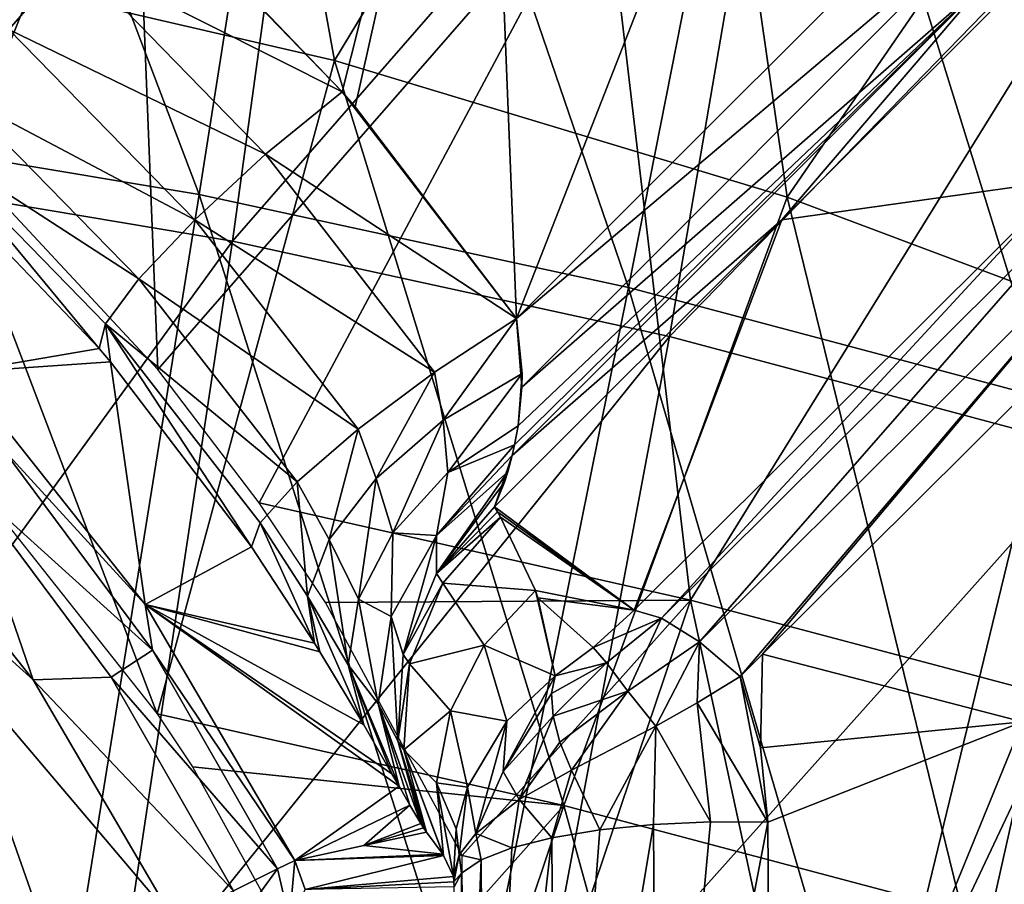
# Model space of a CAD drawing. Header units: millimetres. Extents: x -65 to 65, y -82 to 87.
# Tile 124 of 223: x 5.94 to 9.59, y 7.35 to 10.55. Entities that reach past the tile are written whole.
import ezdxf

# ---------------------------------------------------------------- set-up
doc = ezdxf.new("R2010")
doc.units = ezdxf.units.MM
doc.header["$LTSCALE"] = 101.851852
for name, color, linetype in [('10', 7, 'CONTINUOUS'), ('112', 7, 'CONTINUOUS'), ('14', 7, 'CONTINUOUS'), ('141', 7, 'CONTINUOUS'), ('142', 7, 'CONTINUOUS'), ('143', 7, 'CONTINUOUS'), ('144', 7, 'CONTINUOUS'), ('145', 7, 'CONTINUOUS'), ('147', 7, 'CONTINUOUS'), ('187', 7, 'CONTINUOUS'), ('188', 7, 'CONTINUOUS'), ('41', 7, 'CONTINUOUS'), ('470', 7, 'CONTINUOUS'), ('472', 7, 'CONTINUOUS'), ('474', 7, 'CONTINUOUS'), ('49', 7, 'CONTINUOUS'), ('57', 7, 'CONTINUOUS'), ('6', 7, 'CONTINUOUS'), ('71', 7, 'CONTINUOUS'), ('87', 7, 'CONTINUOUS'), ('88', 7, 'CONTINUOUS'), ('99', 7, 'CONTINUOUS')]:
    doc.layers.add(name, color=color, linetype=linetype)

msp = doc.modelspace()

# ---------------------------------------------------------------- linework, layer by layer
at = {"layer": '10', "color": 7, "linetype": 'CONTINUOUS', "true_color": 0xebebeb}
for points in [[(5.387, 12.9918, 123.053), (5.0789, 10.0049, 124.0127), (7.1264, 12.6088, 122.9801), (5.387, 12.9918, 123.053)], [(5.0789, 10.0049, 124.0127), (6.7306, 9.7271, 123.9116), (7.1264, 12.6088, 122.9801), (5.0789, 10.0049, 124.0127)], [(7.1264, 12.6088, 122.9801), (6.7306, 9.7271, 123.9116), (8.8182, 12.1233, 122.8884), (7.1264, 12.6088, 122.9801)], [(6.7306, 9.7271, 123.9116), (8.3476, 9.3751, 123.7838), (8.8182, 12.1233, 122.8884), (6.7306, 9.7271, 123.9116)], [(8.8182, 12.1233, 122.8884), (8.3476, 9.3751, 123.7838), (10.4525, 11.5419, 122.7802), (8.8182, 12.1233, 122.8884)], [(8.3476, 9.3751, 123.7838), (9.9227, 8.9537, 123.631), (10.4525, 11.5419, 122.7802), (8.3476, 9.3751, 123.7838)], [(5.0789, 10.0049, 124.0127), (4.7373, 6.9822, 124.8159), (6.7306, 9.7271, 123.9116), (5.0789, 10.0049, 124.0127)], [(4.7373, 6.9822, 124.8159), (6.2927, 6.8181, 124.6966), (6.7306, 9.7271, 123.9116), (4.7373, 6.9822, 124.8159)], [(6.7306, 9.7271, 123.9116), (6.2927, 6.8181, 124.6966), (8.3476, 9.3751, 123.7838), (6.7306, 9.7271, 123.9116)], [(6.2927, 6.8181, 124.6966), (7.828, 6.6099, 124.5447), (8.3476, 9.3751, 123.7838), (6.2927, 6.8181, 124.6966)], [(8.3476, 9.3751, 123.7838), (7.828, 6.6099, 124.5447), (9.9227, 8.9537, 123.631), (8.3476, 9.3751, 123.7838)], [(7.828, 6.6099, 124.5447), (9.3391, 6.3603, 124.3613), (9.9227, 8.9537, 123.631), (7.828, 6.6099, 124.5447)], [(9.9227, 8.9537, 123.631), (9.3391, 6.3603, 124.3613), (11.4492, 8.468, 123.4553), (9.9227, 8.9537, 123.631)], [(9.3391, 6.3603, 124.3613), (10.8221, 6.0721, 124.1477), (11.4492, 8.468, 123.4553), (9.3391, 6.3603, 124.3613)]]:
    msp.add_3dface(points, dxfattribs=at)
at = {"layer": '112', "color": 7, "linetype": 'CONTINUOUS', "true_color": 0xebebeb}
for points in [[(8.3182, 8.3317, 121.742), (9.8159, 9.954, 120.8332), (9.9998, 10.0055, 120.9701), (8.3182, 8.3317, 121.742)], [(8.4578, 8.2452, 121.8676), (8.3182, 8.3317, 121.742), (9.9998, 10.0055, 120.9701), (8.4578, 8.2452, 121.8676)], [(10.1434, 9.9226, 121.0936), (8.4578, 8.2452, 121.8676), (9.9998, 10.0055, 120.9701), (10.1434, 9.9226, 121.0936)], [(8.2162, 8.3614, 121.565), (9.8159, 9.954, 120.8332), (8.3182, 8.3317, 121.742), (8.2162, 8.3614, 121.565)], [(10.1434, 9.9226, 121.0936), (8.6093, 8.1157, 121.9205), (8.4578, 8.2452, 121.8676), (10.1434, 9.9226, 121.0936)], [(8.692, 8.1984, 121.8851), (8.6093, 8.1157, 121.9205), (10.1434, 9.9226, 121.0936), (8.692, 8.1984, 121.8851)], [(10.2221, 9.7196, 121.1823), (8.692, 8.1984, 121.8851), (10.1434, 9.9226, 121.0936), (10.2221, 9.7196, 121.1823)]]:
    msp.add_3dface(points, dxfattribs=at)
at = {"layer": '14', "color": 7, "linetype": 'CONTINUOUS', "true_color": 0xebebeb}
for points in [[(9.6539, 7.9486, 121.7786), (8.692, 8.1984, 121.8851), (10.2221, 9.7196, 121.1823), (9.6539, 7.9486, 121.7786)], [(8.6093, 8.1157, 121.9205), (8.692, 8.1984, 121.8851), (8.6844, 7.852, 121.9759), (8.6093, 8.1157, 121.9205)], [(8.692, 8.1984, 121.8851), (9.6539, 7.9486, 121.7786), (8.6844, 7.852, 121.9759), (8.692, 8.1984, 121.8851)], [(8.6844, 7.852, 121.9759), (9.6539, 7.9486, 121.7786), (8.7114, 7.5767, 122.0409), (8.6844, 7.852, 121.9759)], [(9.6539, 7.9486, 121.7786), (8.7235, 5.6716, 122.4813), (8.7114, 7.5767, 122.0409), (9.6539, 7.9486, 121.7786)], [(9.6182, 5.5334, 122.3522), (8.7235, 5.6716, 122.4813), (9.6539, 7.9486, 121.7786), (9.6182, 5.5334, 122.3522)]]:
    msp.add_3dface(points, dxfattribs=at)
at = {"layer": '141', "color": 7, "linetype": 'CONTINUOUS', "true_color": 0xebebeb}
for points in [[(5.1401, 11.1325, 118.0631), (6.1391, 10.7828, 118.2723), (5.9028, 10.5106, 118.1853), (5.1401, 11.1325, 118.0631)], [(6.3953, 11.0464, 118.2235), (7.1355, 10.2809, 118.3698), (6.1391, 10.7828, 118.2723), (6.3953, 11.0464, 118.2235)], [(6.3953, 11.0464, 118.2235), (6.4523, 10.9935, 118.2335), (7.1355, 10.2809, 118.3698), (6.3953, 11.0464, 118.2235)], [(6.1391, 10.7828, 118.2723), (6.853, 10.0492, 118.4135), (5.9028, 10.5106, 118.1853), (6.1391, 10.7828, 118.2723)], [(7.1355, 10.2809, 118.3698), (6.853, 10.0492, 118.4135), (6.1391, 10.7828, 118.2723), (7.1355, 10.2809, 118.3698)], [(5.9028, 10.5106, 118.1853), (6.5913, 9.8065, 118.3238), (5.7168, 10.269, 117.9741), (5.9028, 10.5106, 118.1853)], [(6.853, 10.0492, 118.4135), (6.5913, 9.8065, 118.3238), (5.9028, 10.5106, 118.1853), (6.853, 10.0492, 118.4135)], [(7.1355, 10.2809, 118.3698), (7.7812, 9.4418, 118.5306), (6.853, 10.0492, 118.4135), (7.1355, 10.2809, 118.3698)], [(7.7812, 9.4418, 118.5306), (7.1355, 10.2809, 118.3698), (7.1839, 10.2245, 118.3806), (7.7812, 9.4418, 118.5306)], [(5.7168, 10.269, 117.9741), (6.3842, 9.5876, 118.1125), (5.6068, 10.0914, 117.6677), (5.7168, 10.269, 117.9741)], [(6.5913, 9.8065, 118.3238), (6.3842, 9.5876, 118.1125), (5.7168, 10.269, 117.9741), (6.5913, 9.8065, 118.3238)], [(6.2365, 9.3308, 117.4524), (5.6393, 9.9542, 117.3185), (5.6068, 10.0914, 117.6677), (6.2365, 9.3308, 117.4524)], [(6.2599, 9.4221, 117.8082), (6.2365, 9.3308, 117.4524), (5.6068, 10.0914, 117.6677), (6.2599, 9.4221, 117.8082)], [(6.3842, 9.5876, 118.1125), (6.2599, 9.4221, 117.8082), (5.6068, 10.0914, 117.6677), (6.3842, 9.5876, 118.1125)], [(6.853, 10.0492, 118.4135), (7.478, 9.2424, 118.5691), (6.5913, 9.8065, 118.3238), (6.853, 10.0492, 118.4135)], [(7.7812, 9.4418, 118.5306), (7.478, 9.2424, 118.5691), (6.853, 10.0492, 118.4135), (7.7812, 9.4418, 118.5306)], [(6.5913, 9.8065, 118.3238), (7.1949, 9.0316, 118.4764), (6.3842, 9.5876, 118.1125), (6.5913, 9.8065, 118.3238)], [(7.478, 9.2424, 118.5691), (7.1949, 9.0316, 118.4764), (6.5913, 9.8065, 118.3238), (7.478, 9.2424, 118.5691)], [(6.3842, 9.5876, 118.1125), (6.9696, 8.8373, 118.265), (6.2599, 9.4221, 117.8082), (6.3842, 9.5876, 118.1125)], [(7.1949, 9.0316, 118.4764), (6.9696, 8.8373, 118.265), (6.3842, 9.5876, 118.1125), (7.1949, 9.0316, 118.4764)], [(6.2788, 9.2814, 117.463), (6.2365, 9.3308, 117.4524), (6.2599, 9.4221, 117.8082), (6.2788, 9.2814, 117.463)], [(6.8009, 8.5965, 117.6105), (6.2788, 9.2814, 117.463), (6.2599, 9.4221, 117.8082), (6.8009, 8.5965, 117.6105)], [(6.8322, 8.6856, 117.963), (6.8009, 8.5965, 117.6105), (6.2599, 9.4221, 117.8082), (6.8322, 8.6856, 117.963)], [(6.9696, 8.8373, 118.265), (6.8322, 8.6856, 117.963), (6.2599, 9.4221, 117.8082), (6.9696, 8.8373, 118.265)]]:
    msp.add_3dface(points, dxfattribs=at)
at = {"layer": '142', "color": 7, "linetype": 'CONTINUOUS', "true_color": 0xebebeb}
for points in [[(7.478, 9.2424, 118.5691), (7.7812, 9.4418, 118.5306), (7.5097, 9.0647, 118.6171), (7.478, 9.2424, 118.5691)], [(7.7812, 9.4418, 118.5306), (7.8021, 9.238, 118.617), (7.5097, 9.0647, 118.6171), (7.7812, 9.4418, 118.5306)], [(7.1949, 9.0316, 118.4764), (7.478, 9.2424, 118.5691), (7.2619, 8.8492, 118.5179), (7.1949, 9.0316, 118.4764)], [(7.478, 9.2424, 118.5691), (7.5097, 9.0647, 118.6171), (7.2619, 8.8492, 118.5179), (7.478, 9.2424, 118.5691)], [(7.8021, 9.238, 118.617), (7.5273, 8.8714, 118.7227), (7.5097, 9.0647, 118.6171), (7.8021, 9.238, 118.617)], [(7.8021, 9.238, 118.617), (7.7868, 9.0441, 118.7509), (7.5273, 8.8714, 118.7227), (7.8021, 9.238, 118.617)], [(7.8008, 9.1874, 118.6472), (7.7868, 9.0441, 118.7509), (7.8021, 9.238, 118.617), (7.8008, 9.1874, 118.6472)], [(7.5097, 9.0647, 118.6171), (7.3233, 8.6485, 118.6296), (7.2619, 8.8492, 118.5179), (7.5097, 9.0647, 118.6171)], [(7.5273, 8.8714, 118.7227), (7.3233, 8.6485, 118.6296), (7.5097, 9.0647, 118.6171), (7.5273, 8.8714, 118.7227)], [(7.7868, 9.0441, 118.7509), (7.774, 8.9742, 118.8119), (7.5273, 8.8714, 118.7227), (7.7868, 9.0441, 118.7509)], [(6.9696, 8.8373, 118.265), (7.1949, 9.0316, 118.4764), (7.0877, 8.6232, 118.3275), (6.9696, 8.8373, 118.265)], [(7.1949, 9.0316, 118.4764), (7.2619, 8.8492, 118.5179), (7.0877, 8.6232, 118.3275), (7.1949, 9.0316, 118.4764)], [(7.774, 8.9742, 118.8119), (7.7651, 8.9343, 118.8505), (7.4854, 8.638, 118.8659), (7.774, 8.9742, 118.8119)], [(7.774, 8.9742, 118.8119), (7.4854, 8.638, 118.8659), (7.5273, 8.8714, 118.7227), (7.774, 8.9742, 118.8119)], [(7.7651, 8.9343, 118.8505), (7.7489, 8.8741, 118.9148), (7.4854, 8.638, 118.8659), (7.7651, 8.9343, 118.8505)], [(7.5273, 8.8714, 118.7227), (7.4854, 8.638, 118.8659), (7.3233, 8.6485, 118.6296), (7.5273, 8.8714, 118.7227)], [(7.7489, 8.8741, 118.9148), (7.7366, 8.8352, 118.9613), (7.4854, 8.4973, 119.0691), (7.7489, 8.8741, 118.9148)], [(7.7489, 8.8741, 118.9148), (7.4854, 8.4973, 119.0691), (7.4854, 8.638, 118.8659), (7.7489, 8.8741, 118.9148)], [(6.8322, 8.6856, 117.963), (6.9696, 8.8373, 118.265), (7.0076, 8.4132, 118.0683), (6.8322, 8.6856, 117.963)], [(6.9696, 8.8373, 118.265), (7.0877, 8.6232, 118.3275), (7.0076, 8.4132, 118.0683), (6.9696, 8.8373, 118.265)], [(7.2619, 8.8492, 118.5179), (7.1961, 8.403, 118.4765), (7.0877, 8.6232, 118.3275), (7.2619, 8.8492, 118.5179)], [(7.3233, 8.6485, 118.6296), (7.1961, 8.403, 118.4765), (7.2619, 8.8492, 118.5179), (7.3233, 8.6485, 118.6296)], [(7.7366, 8.8352, 118.9613), (7.6993, 8.7438, 119.0943), (7.4854, 8.4973, 119.0691), (7.7366, 8.8352, 118.9613)], [(7.0335, 8.24, 117.7708), (6.8009, 8.5965, 117.6105), (6.8322, 8.6856, 117.963), (7.0335, 8.24, 117.7708)], [(7.0335, 8.24, 117.7708), (6.8322, 8.6856, 117.963), (7.0076, 8.4132, 118.0683), (7.0335, 8.24, 117.7708)], [(7.3233, 8.6485, 118.6296), (7.318, 8.338, 118.761), (7.1961, 8.403, 118.4765), (7.3233, 8.6485, 118.6296)], [(7.4854, 8.638, 118.8659), (7.318, 8.338, 118.761), (7.3233, 8.6485, 118.6296), (7.4854, 8.638, 118.8659)], [(7.4854, 8.638, 118.8659), (7.3617, 8.1983, 119.0203), (7.318, 8.338, 118.761), (7.4854, 8.638, 118.8659)], [(7.4854, 8.4973, 119.0691), (7.3617, 8.1983, 119.0203), (7.4854, 8.638, 118.8659), (7.4854, 8.4973, 119.0691)], [(7.0877, 8.6232, 118.3275), (7.1582, 8.1592, 118.2789), (7.0076, 8.4132, 118.0683), (7.0877, 8.6232, 118.3275)], [(7.1961, 8.403, 118.4765), (7.1582, 8.1592, 118.2789), (7.0877, 8.6232, 118.3275), (7.1961, 8.403, 118.4765)], [(7.2161, 7.9372, 118.0616), (7.0534, 8.2081, 117.7943), (7.0076, 8.4132, 118.0683), (7.2161, 7.9372, 118.0616)], [(7.1582, 8.1592, 118.2789), (7.2161, 7.9372, 118.0616), (7.0076, 8.4132, 118.0683), (7.1582, 8.1592, 118.2789)], [(7.0534, 8.2081, 117.7943), (7.0335, 8.24, 117.7708), (7.0076, 8.4132, 118.0683), (7.0534, 8.2081, 117.7943)], [(7.1961, 8.403, 118.4765), (7.2693, 8.0154, 118.6106), (7.1582, 8.1592, 118.2789), (7.1961, 8.403, 118.4765)], [(7.318, 8.338, 118.761), (7.2693, 8.0154, 118.6106), (7.1961, 8.403, 118.4765), (7.318, 8.338, 118.761)], [(7.318, 8.338, 118.761), (7.3416, 7.8786, 118.953), (7.2693, 8.0154, 118.6106), (7.318, 8.338, 118.761)], [(7.3617, 8.1983, 119.0203), (7.3416, 7.8786, 118.953), (7.318, 8.338, 118.761), (7.3617, 8.1983, 119.0203)], [(7.3464, 7.7104, 118.4392), (7.3203, 7.7561, 118.3448), (7.1582, 8.1592, 118.2789), (7.3464, 7.7104, 118.4392)], [(7.2693, 8.0154, 118.6106), (7.3464, 7.7104, 118.4392), (7.1582, 8.1592, 118.2789), (7.2693, 8.0154, 118.6106)], [(7.3203, 7.7561, 118.3448), (7.2161, 7.9372, 118.0616), (7.1582, 8.1592, 118.2789), (7.3203, 7.7561, 118.3448)], [(7.427, 7.5726, 118.8746), (7.3867, 7.6401, 118.6184), (7.2693, 8.0154, 118.6106), (7.427, 7.5726, 118.8746)], [(7.3416, 7.8786, 118.953), (7.427, 7.5726, 118.8746), (7.2693, 8.0154, 118.6106), (7.3416, 7.8786, 118.953)], [(7.3867, 7.6401, 118.6184), (7.3464, 7.7104, 118.4392), (7.2693, 8.0154, 118.6106), (7.3867, 7.6401, 118.6184)]]:
    msp.add_3dface(points, dxfattribs=at)
at = {"layer": '143', "color": 7, "linetype": 'CONTINUOUS', "true_color": 0xebebeb}
for points in [[(7.6993, 8.7438, 119.0943), (7.7106, 8.7252, 119.1788), (7.4854, 8.4973, 119.0691), (7.6993, 8.7438, 119.0943)], [(7.7106, 8.7252, 119.1788), (7.7219, 8.7066, 119.2634), (7.4854, 8.4973, 119.0691), (7.7106, 8.7252, 119.1788)], [(7.4854, 8.4973, 119.0691), (7.7219, 8.7066, 119.2634), (7.5085, 8.4612, 119.238), (7.4854, 8.4973, 119.0691)], [(7.3617, 8.1983, 119.0203), (7.4854, 8.4973, 119.0691), (7.5085, 8.4612, 119.238), (7.3617, 8.1983, 119.0203)], [(7.3848, 8.1635, 119.1891), (7.3617, 8.1983, 119.0203), (7.5085, 8.4612, 119.238), (7.3848, 8.1635, 119.1891)], [(7.3416, 7.8786, 118.953), (7.3617, 8.1983, 119.0203), (7.3848, 8.1635, 119.1891), (7.3416, 7.8786, 118.953)], [(7.3637, 7.845, 119.122), (7.3416, 7.8786, 118.953), (7.3848, 8.1635, 119.1891), (7.3637, 7.845, 119.122)], [(7.4477, 7.5397, 119.0437), (7.4374, 7.5562, 118.9591), (7.3416, 7.8786, 118.953), (7.4477, 7.5397, 119.0437)], [(7.4477, 7.5397, 119.0437), (7.3416, 7.8786, 118.953), (7.3637, 7.845, 119.122), (7.4477, 7.5397, 119.0437)], [(7.4374, 7.5562, 118.9591), (7.427, 7.5726, 118.8746), (7.3416, 7.8786, 118.953), (7.4374, 7.5562, 118.9591)]]:
    msp.add_3dface(points, dxfattribs=at)
at = {"layer": '144', "color": 7, "linetype": 'CONTINUOUS', "true_color": 0xebebeb}
for points in [[(7.7219, 8.7066, 119.2634), (7.851, 8.4343, 120.4109), (7.5085, 8.4612, 119.238), (7.7219, 8.7066, 119.2634)], [(7.3848, 8.1635, 119.1891), (7.5085, 8.4612, 119.238), (7.6617, 8.2326, 120.3722), (7.3848, 8.1635, 119.1891)], [(7.5085, 8.4612, 119.238), (7.851, 8.4343, 120.4109), (7.6617, 8.2326, 120.3722), (7.5085, 8.4612, 119.238)], [(7.851, 8.4343, 120.4109), (7.9243, 8.1184, 121.5453), (7.6617, 8.2326, 120.3722), (7.851, 8.4343, 120.4109)], [(7.851, 8.4343, 120.4109), (7.8603, 8.4072, 120.516), (7.9243, 8.1184, 121.5453), (7.851, 8.4343, 120.4109)], [(7.3848, 8.1635, 119.1891), (7.6617, 8.2326, 120.3722), (7.5369, 7.9887, 120.3215), (7.3848, 8.1635, 119.1891)], [(7.5369, 7.9887, 120.3215), (7.6617, 8.2326, 120.3722), (7.7449, 7.9509, 121.4508), (7.5369, 7.9887, 120.3215)], [(7.6617, 8.2326, 120.3722), (7.9243, 8.1184, 121.5453), (7.7449, 7.9509, 121.4508), (7.6617, 8.2326, 120.3722)], [(7.3637, 7.845, 119.122), (7.3848, 8.1635, 119.1891), (7.5369, 7.9887, 120.3215), (7.3637, 7.845, 119.122)], [(7.3637, 7.845, 119.122), (7.5369, 7.9887, 120.3215), (7.4852, 7.7223, 120.2583), (7.3637, 7.845, 119.122)], [(7.4852, 7.7223, 120.2583), (7.5369, 7.9887, 120.3215), (7.6004, 7.7073, 121.2998), (7.4852, 7.7223, 120.2583)], [(7.6004, 7.7073, 121.2998), (7.5369, 7.9887, 120.3215), (7.7449, 7.9509, 121.4508), (7.6004, 7.7073, 121.2998)], [(7.5081, 7.4587, 120.1306), (7.4477, 7.5397, 119.0437), (7.3637, 7.845, 119.122), (7.5081, 7.4587, 120.1306)], [(7.5111, 7.4537, 120.1922), (7.5081, 7.4587, 120.1306), (7.3637, 7.845, 119.122), (7.5111, 7.4537, 120.1922)], [(7.5111, 7.4537, 120.1922), (7.3637, 7.845, 119.122), (7.4852, 7.7223, 120.2583), (7.5111, 7.4537, 120.1922)], [(7.5479, 7.3765, 121.0809), (7.5111, 7.4537, 120.1922), (7.4852, 7.7223, 120.2583), (7.5479, 7.3765, 121.0809)], [(7.5479, 7.3765, 121.0809), (7.4852, 7.7223, 120.2583), (7.5575, 7.5527, 121.1991), (7.5479, 7.3765, 121.0809)], [(7.5575, 7.5527, 121.1991), (7.4852, 7.7223, 120.2583), (7.6004, 7.7073, 121.2998), (7.5575, 7.5527, 121.1991)]]:
    msp.add_3dface(points, dxfattribs=at)
at = {"layer": '145', "color": 7, "linetype": 'CONTINUOUS', "true_color": 0xebebeb}
for points in [[(7.9121, 7.5195, 121.8319), (8.0897, 7.549, 121.9458), (7.9252, 5.3929, 122.3194), (7.9121, 7.5195, 121.8319)], [(8.0897, 7.549, 121.9458), (8.2883, 7.5689, 122.0205), (7.9252, 5.3929, 122.3194), (8.0897, 7.549, 121.9458)], [(8.2883, 7.5689, 122.0205), (8.3017, 5.4348, 122.5096), (7.9252, 5.3929, 122.3194), (8.2883, 7.5689, 122.0205)], [(8.2883, 7.5689, 122.0205), (8.4987, 7.5782, 122.0527), (8.3017, 5.4348, 122.5096), (8.2883, 7.5689, 122.0205)], [(8.4987, 7.5782, 122.0527), (8.7114, 7.5767, 122.0409), (8.3017, 5.4348, 122.5096), (8.4987, 7.5782, 122.0527)], [(8.7114, 7.5767, 122.0409), (8.7235, 5.6716, 122.4813), (8.3017, 5.4348, 122.5096), (8.7114, 7.5767, 122.0409)], [(7.7634, 7.4817, 121.6841), (7.9121, 7.5195, 121.8319), (7.6632, 5.3232, 121.9936), (7.7634, 7.4817, 121.6841)], [(7.9121, 7.5195, 121.8319), (7.9252, 5.3929, 122.3194), (7.6632, 5.3232, 121.9936), (7.9121, 7.5195, 121.8319)], [(7.6504, 7.4374, 121.509), (7.7634, 7.4817, 121.6841), (7.6632, 5.3232, 121.9936), (7.6504, 7.4374, 121.509)], [(7.5628, 5.234, 121.5918), (7.5782, 7.3885, 121.3146), (7.6504, 7.4374, 121.509), (7.5628, 5.234, 121.5918)], [(7.5628, 5.234, 121.5918), (7.6504, 7.4374, 121.509), (7.6632, 5.3232, 121.9936), (7.5628, 5.234, 121.5918)], [(7.5628, 5.234, 121.5918), (7.5502, 7.3373, 121.1096), (7.5782, 7.3885, 121.3146), (7.5628, 5.234, 121.5918)]]:
    msp.add_3dface(points, dxfattribs=at)
at = {"layer": '147', "color": 7, "linetype": 'CONTINUOUS', "true_color": 0xebebeb}
for points in [[(8.6093, 8.1157, 121.9205), (8.7114, 7.5767, 122.0409), (8.4499, 8.0185, 121.9545), (8.6093, 8.1157, 121.9205)], [(8.6093, 8.1157, 121.9205), (8.6844, 7.852, 121.9759), (8.7114, 7.5767, 122.0409), (8.6093, 8.1157, 121.9205)], [(8.4499, 8.0185, 121.9545), (8.4987, 7.5782, 122.0527), (8.2972, 7.932, 121.954), (8.4499, 8.0185, 121.9545)], [(8.7114, 7.5767, 122.0409), (8.4987, 7.5782, 122.0527), (8.4499, 8.0185, 121.9545), (8.7114, 7.5767, 122.0409)], [(8.2972, 7.932, 121.954), (8.0897, 7.549, 121.9458), (7.9848, 7.77, 121.8522), (8.2972, 7.932, 121.954)], [(8.2883, 7.5689, 122.0205), (8.0897, 7.549, 121.9458), (8.2972, 7.932, 121.954), (8.2883, 7.5689, 122.0205)], [(8.4987, 7.5782, 122.0527), (8.2883, 7.5689, 122.0205), (8.2972, 7.932, 121.954), (8.4987, 7.5782, 122.0527)], [(7.9848, 7.77, 121.8522), (7.9121, 7.5195, 121.8319), (7.7916, 7.6612, 121.7012), (7.9848, 7.77, 121.8522)], [(8.0897, 7.549, 121.9458), (7.9121, 7.5195, 121.8319), (7.9848, 7.77, 121.8522), (8.0897, 7.549, 121.9458)], [(7.7916, 7.6612, 121.7012), (7.7634, 7.4817, 121.6841), (7.6305, 7.5353, 121.4638), (7.7916, 7.6612, 121.7012)], [(7.9121, 7.5195, 121.8319), (7.7634, 7.4817, 121.6841), (7.7916, 7.6612, 121.7012), (7.9121, 7.5195, 121.8319)], [(7.6305, 7.5353, 121.4638), (7.6504, 7.4374, 121.509), (7.5693, 7.456, 121.2818), (7.6305, 7.5353, 121.4638)], [(7.7634, 7.4817, 121.6841), (7.6504, 7.4374, 121.509), (7.6305, 7.5353, 121.4638), (7.7634, 7.4817, 121.6841)], [(7.5494, 7.3569, 121.0955), (7.5479, 7.3765, 121.0809), (7.5693, 7.456, 121.2818), (7.5494, 7.3569, 121.0955)], [(7.5782, 7.3885, 121.3146), (7.5494, 7.3569, 121.0955), (7.5693, 7.456, 121.2818), (7.5782, 7.3885, 121.3146)], [(7.6504, 7.4374, 121.509), (7.5782, 7.3885, 121.3146), (7.5693, 7.456, 121.2818), (7.6504, 7.4374, 121.509)], [(7.5502, 7.3373, 121.1096), (7.5494, 7.3569, 121.0955), (7.5782, 7.3885, 121.3146), (7.5502, 7.3373, 121.1096)]]:
    msp.add_3dface(points, dxfattribs=at)
at = {"layer": '187', "color": 7, "linetype": 'CONTINUOUS', "true_color": 0xebebeb}
for points in [[(7.7449, 7.9509, 121.4508), (7.9243, 8.1184, 121.5453), (7.7313, 7.7642, 121.6118), (7.7449, 7.9509, 121.4508)], [(7.9243, 8.1184, 121.5453), (7.9108, 8.0529, 121.6468), (7.7313, 7.7642, 121.6118), (7.9243, 8.1184, 121.5453)], [(7.9108, 8.0529, 121.6468), (7.9167, 7.9696, 121.7349), (7.7313, 7.7642, 121.6118), (7.9108, 8.0529, 121.6468)], [(7.6004, 7.7073, 121.2998), (7.7449, 7.9509, 121.4508), (7.6305, 7.5353, 121.4638), (7.6004, 7.7073, 121.2998)], [(7.6305, 7.5353, 121.4638), (7.7449, 7.9509, 121.4508), (7.7313, 7.7642, 121.6118), (7.6305, 7.5353, 121.4638)], [(7.9167, 7.9696, 121.7349), (7.7916, 7.6612, 121.7012), (7.7313, 7.7642, 121.6118), (7.9167, 7.9696, 121.7349)], [(7.7916, 7.6612, 121.7012), (7.9167, 7.9696, 121.7349), (7.9418, 7.8733, 121.8047), (7.7916, 7.6612, 121.7012)], [(7.9848, 7.77, 121.8522), (7.7916, 7.6612, 121.7012), (7.9418, 7.8733, 121.8047), (7.9848, 7.77, 121.8522)], [(7.7916, 7.6612, 121.7012), (7.6305, 7.5353, 121.4638), (7.7313, 7.7642, 121.6118), (7.7916, 7.6612, 121.7012)], [(7.5575, 7.5527, 121.1991), (7.6004, 7.7073, 121.2998), (7.5693, 7.456, 121.2818), (7.5575, 7.5527, 121.1991)], [(7.6004, 7.7073, 121.2998), (7.6305, 7.5353, 121.4638), (7.5693, 7.456, 121.2818), (7.6004, 7.7073, 121.2998)], [(7.5479, 7.3765, 121.0809), (7.5575, 7.5527, 121.1991), (7.5693, 7.456, 121.2818), (7.5479, 7.3765, 121.0809)]]:
    msp.add_3dface(points, dxfattribs=at)
at = {"layer": '188', "color": 7, "linetype": 'CONTINUOUS', "true_color": 0xebebeb}
for points in [[(8.065, 8.2241, 121.5895), (8.2162, 8.3614, 121.565), (8.3182, 8.3317, 121.742), (8.065, 8.2241, 121.5895)], [(8.065, 8.2241, 121.5895), (8.3182, 8.3317, 121.742), (8.1146, 8.1664, 121.7551), (8.065, 8.2241, 121.5895)], [(8.1146, 8.1664, 121.7551), (8.3182, 8.3317, 121.742), (8.1933, 8.0625, 121.882), (8.1146, 8.1664, 121.7551)], [(8.3182, 8.3317, 121.742), (8.4578, 8.2452, 121.8676), (8.1933, 8.0625, 121.882), (8.3182, 8.3317, 121.742)], [(8.4578, 8.2452, 121.8676), (8.2972, 7.932, 121.954), (8.1933, 8.0625, 121.882), (8.4578, 8.2452, 121.8676)], [(8.4578, 8.2452, 121.8676), (8.4499, 8.0185, 121.9545), (8.2972, 7.932, 121.954), (8.4578, 8.2452, 121.8676)], [(8.4578, 8.2452, 121.8676), (8.6093, 8.1157, 121.9205), (8.4499, 8.0185, 121.9545), (8.4578, 8.2452, 121.8676)], [(7.9243, 8.1184, 121.5453), (8.065, 8.2241, 121.5895), (8.1146, 8.1664, 121.7551), (7.9243, 8.1184, 121.5453)], [(7.9243, 8.1184, 121.5453), (8.1146, 8.1664, 121.7551), (7.9108, 8.0529, 121.6468), (7.9243, 8.1184, 121.5453)], [(7.9108, 8.0529, 121.6468), (8.1146, 8.1664, 121.7551), (7.9167, 7.9696, 121.7349), (7.9108, 8.0529, 121.6468)], [(8.1146, 8.1664, 121.7551), (8.1933, 8.0625, 121.882), (7.9167, 7.9696, 121.7349), (8.1146, 8.1664, 121.7551)], [(7.9167, 7.9696, 121.7349), (8.1933, 8.0625, 121.882), (7.9418, 7.8733, 121.8047), (7.9167, 7.9696, 121.7349)], [(8.1933, 8.0625, 121.882), (7.9848, 7.77, 121.8522), (7.9418, 7.8733, 121.8047), (8.1933, 8.0625, 121.882)], [(8.2972, 7.932, 121.954), (7.9848, 7.77, 121.8522), (8.1933, 8.0625, 121.882), (8.2972, 7.932, 121.954)]]:
    msp.add_3dface(points, dxfattribs=at)
at = {"layer": '41', "color": 7, "linetype": 'CONTINUOUS', "true_color": 0xebebeb}
for points in [[(6.4523, 10.9935, 118.2335), (7.6638, 12.3739, 117.5753), (7.1355, 10.2809, 118.3698), (6.4523, 10.9935, 118.2335)], [(7.1355, 10.2809, 118.3698), (7.6638, 12.3739, 117.5753), (7.1839, 10.2245, 118.3806), (7.1355, 10.2809, 118.3698)], [(7.6638, 12.3739, 117.5753), (7.7812, 9.4418, 118.5306), (7.1839, 10.2245, 118.3806), (7.6638, 12.3739, 117.5753)], [(8.7744, 11.9809, 117.5257), (7.7812, 9.4418, 118.5306), (7.6638, 12.3739, 117.5753), (8.7744, 11.9809, 117.5257)], [(9.5543, 11.2156, 117.6424), (7.7812, 9.4418, 118.5306), (8.7744, 11.9809, 117.5257), (9.5543, 11.2156, 117.6424)]]:
    msp.add_3dface(points, dxfattribs=at)
at = {"layer": '470', "color": 7, "linetype": 'CONTINUOUS', "true_color": 0xebebeb}
for points in [[(5.3787, 10.7971, 118.4295), (7.1075, 10.3962, 118.337), (6.6154, 13.1158, 117.4566), (5.3787, 10.7971, 118.4295)], [(6.6154, 13.1158, 117.4566), (7.1075, 10.3962, 118.337), (8.4014, 12.5351, 117.3925), (6.6154, 13.1158, 117.4566)], [(7.1075, 10.3962, 118.337), (8.7829, 9.8899, 118.2214), (8.4014, 12.5351, 117.3925), (7.1075, 10.3962, 118.337)], [(8.4014, 12.5351, 117.3925), (8.7829, 9.8899, 118.2214), (10.1126, 11.8247, 117.3162), (8.4014, 12.5351, 117.3925)], [(8.7829, 9.8899, 118.2214), (10.3942, 9.2864, 118.0852), (10.1126, 11.8247, 117.3162), (8.7829, 9.8899, 118.2214)], [(5.3787, 10.7971, 118.4295), (6.4513, 7.978, 119.1445), (7.1075, 10.3962, 118.337), (5.3787, 10.7971, 118.4295)], [(6.4513, 7.978, 119.1445), (5.3787, 10.7971, 118.4295), (5.8646, 8.7189, 119.0119), (6.4513, 7.978, 119.1445)], [(6.4513, 7.978, 119.1445), (7.9559, 7.6394, 119.013), (7.1075, 10.3962, 118.337), (6.4513, 7.978, 119.1445)], [(7.1075, 10.3962, 118.337), (7.9559, 7.6394, 119.013), (8.7829, 9.8899, 118.2214), (7.1075, 10.3962, 118.337)], [(7.9559, 7.6394, 119.013), (9.4299, 7.2481, 118.8518), (8.7829, 9.8899, 118.2214), (7.9559, 7.6394, 119.013)], [(8.7829, 9.8899, 118.2214), (9.4299, 7.2481, 118.8518), (10.3942, 9.2864, 118.0852), (8.7829, 9.8899, 118.2214)], [(9.4299, 7.2481, 118.8518), (10.8586, 6.7988, 118.6667), (10.3942, 9.2864, 118.0852), (9.4299, 7.2481, 118.8518)], [(6.4513, 7.978, 119.1445), (6.5828, 7.7824, 119.1797), (7.9559, 7.6394, 119.013), (6.4513, 7.978, 119.1445)], [(6.5828, 7.7824, 119.1797), (7.1582, 6.7415, 119.3666), (7.9559, 7.6394, 119.013), (6.5828, 7.7824, 119.1797)], [(7.9559, 7.6394, 119.013), (7.1582, 6.7415, 119.3666), (7.1655, 5.2828, 119.7053), (7.9559, 7.6394, 119.013)], [(8.6692, 5.053, 119.5118), (7.9559, 7.6394, 119.013), (7.1655, 5.2828, 119.7053), (8.6692, 5.053, 119.5118)], [(9.4299, 7.2481, 118.8518), (7.9559, 7.6394, 119.013), (8.6692, 5.053, 119.5118), (9.4299, 7.2481, 118.8518)]]:
    msp.add_3dface(points, dxfattribs=at)
at = {"layer": '472', "color": 7, "linetype": 'CONTINUOUS', "true_color": 0xebebeb}
for points in [[(6.6068, 9.9005, 123.8783), (5.3442, 13.2267, 122.9769), (4.9846, 10.1717, 123.9739), (6.6068, 9.9005, 123.8783)], [(7.0703, 12.8455, 122.9081), (5.3442, 13.2267, 122.9769), (6.6068, 9.9005, 123.8783), (7.0703, 12.8455, 122.9081)], [(8.1958, 9.5566, 123.7572), (7.0703, 12.8455, 122.9081), (6.6068, 9.9005, 123.8783), (8.1958, 9.5566, 123.7572)], [(8.7496, 12.362, 122.8216), (7.0703, 12.8455, 122.9081), (8.1958, 9.5566, 123.7572), (8.7496, 12.362, 122.8216)], [(9.7446, 9.1444, 123.6125), (8.7496, 12.362, 122.8216), (8.1958, 9.5566, 123.7572), (9.7446, 9.1444, 123.6125)], [(10.3723, 11.7826, 122.7195), (8.7496, 12.362, 122.8216), (9.7446, 9.1444, 123.6125), (10.3723, 11.7826, 122.7195)], [(6.1269, 6.9138, 124.6938), (4.9846, 10.1717, 123.9739), (4.6119, 7.0717, 124.8061), (6.1269, 6.9138, 124.6938)], [(6.6068, 9.9005, 123.8783), (4.9846, 10.1717, 123.9739), (6.1269, 6.9138, 124.6938), (6.6068, 9.9005, 123.8783)], [(7.6231, 6.7134, 124.5506), (6.6068, 9.9005, 123.8783), (6.1269, 6.9138, 124.6938), (7.6231, 6.7134, 124.5506)], [(8.1958, 9.5566, 123.7572), (6.6068, 9.9005, 123.8783), (7.6231, 6.7134, 124.5506), (8.1958, 9.5566, 123.7572)], [(9.0966, 6.4728, 124.3778), (8.1958, 9.5566, 123.7572), (7.6231, 6.7134, 124.5506), (9.0966, 6.4728, 124.3778)], [(9.7446, 9.1444, 123.6125), (8.1958, 9.5566, 123.7572), (9.0966, 6.4728, 124.3778), (9.7446, 9.1444, 123.6125)], [(10.5437, 6.1948, 124.1764), (9.7446, 9.1444, 123.6125), (9.0966, 6.4728, 124.3778), (10.5437, 6.1948, 124.1764)]]:
    msp.add_3dface(points, dxfattribs=at)
at = {"layer": '474', "color": 7, "linetype": 'CONTINUOUS', "true_color": 0xebebeb}
for points in [[(4.9107, 10.7097, 121.6676), (6.3612, 11.5877, 121.2305), (5.7296, 10.0299, 121.7887), (4.9107, 10.7097, 121.6676)], [(5.7296, 10.0299, 121.7887), (6.3612, 11.5877, 121.2305), (6.4543, 9.2528, 121.9274), (5.7296, 10.0299, 121.7887)], [(6.3612, 11.5877, 121.2305), (8.1021, 11.1431, 121.1281), (6.4543, 9.2528, 121.9274), (6.3612, 11.5877, 121.2305)], [(8.1021, 11.1431, 121.1281), (6.8295, 8.7585, 122.0157), (6.4543, 9.2528, 121.9274), (8.1021, 11.1431, 121.1281)], [(8.4251, 8.3989, 121.8765), (6.8295, 8.7585, 122.0157), (8.1021, 11.1431, 121.1281), (8.4251, 8.3989, 121.8765)], [(8.4251, 8.3989, 121.8765), (8.1021, 11.1431, 121.1281), (9.7875, 10.598, 121.0037), (8.4251, 8.3989, 121.8765)], [(9.9889, 7.9837, 121.7055), (8.4251, 8.3989, 121.8765), (9.7875, 10.598, 121.0037), (9.9889, 7.9837, 121.7055)], [(6.8295, 8.7585, 122.0157), (8.4251, 8.3989, 121.8765), (7.0741, 8.3901, 122.0816), (6.8295, 8.7585, 122.0157)], [(8.4251, 8.3989, 121.8765), (7.58, 7.4543, 122.2496), (7.0741, 8.3901, 122.0816), (8.4251, 8.3989, 121.8765)], [(7.5893, 5.921, 122.6056), (7.58, 7.4543, 122.2496), (8.4251, 8.3989, 121.8765), (7.5893, 5.921, 122.6056)], [(9.0096, 5.7032, 122.4255), (7.5893, 5.921, 122.6056), (8.4251, 8.3989, 121.8765), (9.0096, 5.7032, 122.4255)], [(9.9889, 7.9837, 121.7055), (9.0096, 5.7032, 122.4255), (8.4251, 8.3989, 121.8765), (9.9889, 7.9837, 121.7055)], [(10.4022, 5.4472, 122.2184), (9.0096, 5.7032, 122.4255), (9.9889, 7.9837, 121.7055), (10.4022, 5.4472, 122.2184)]]:
    msp.add_3dface(points, dxfattribs=at)
at = {"layer": '49', "color": 7, "linetype": 'CONTINUOUS', "true_color": 0xebebeb}
for points in [[(9.8119, 10.8552, 118.0634), (9.8159, 9.954, 120.8332), (8.7625, 9.8063, 118.5994), (9.8119, 10.8552, 118.0634)], [(9.8159, 9.954, 120.8332), (8.2162, 8.3614, 121.565), (8.7625, 9.8063, 118.5994), (9.8159, 9.954, 120.8332)], [(8.7625, 9.8063, 118.5994), (8.2162, 8.3614, 121.565), (7.6993, 8.7438, 119.0943), (8.7625, 9.8063, 118.5994)], [(7.6993, 8.7438, 119.0943), (8.2162, 8.3614, 121.565), (7.7106, 8.7252, 119.1788), (7.6993, 8.7438, 119.0943)], [(8.2162, 8.3614, 121.565), (7.7219, 8.7066, 119.2634), (7.7106, 8.7252, 119.1788), (8.2162, 8.3614, 121.565)], [(7.851, 8.4343, 120.4109), (7.7219, 8.7066, 119.2634), (8.2162, 8.3614, 121.565), (7.851, 8.4343, 120.4109)], [(7.8603, 8.4072, 120.516), (7.851, 8.4343, 120.4109), (8.2162, 8.3614, 121.565), (7.8603, 8.4072, 120.516)], [(7.9243, 8.1184, 121.5453), (7.8603, 8.4072, 120.516), (8.065, 8.2241, 121.5895), (7.9243, 8.1184, 121.5453)], [(8.065, 8.2241, 121.5895), (7.8603, 8.4072, 120.516), (8.2162, 8.3614, 121.565), (8.065, 8.2241, 121.5895)]]:
    msp.add_3dface(points, dxfattribs=at)
at = {"layer": '57', "color": 7, "linetype": 'CONTINUOUS', "true_color": 0xebebeb}
for points in [[(6.2365, 9.3308, 117.4524), (5.7245, 9.2431, 100.5869), (5.6393, 9.9542, 117.3185), (6.2365, 9.3308, 117.4524)], [(6.2788, 9.2814, 117.463), (5.7245, 9.2431, 100.5869), (6.2365, 9.3308, 117.4524), (6.2788, 9.2814, 117.463)], [(6.4069, 8.3831, 100.5869), (5.7245, 9.2431, 100.5869), (6.2788, 9.2814, 117.463), (6.4069, 8.3831, 100.5869)], [(6.8009, 8.5965, 117.6105), (6.4069, 8.3831, 100.5869), (6.2788, 9.2814, 117.463), (6.8009, 8.5965, 117.6105)], [(7.0335, 8.24, 117.7708), (6.4069, 8.3831, 100.5869), (6.8009, 8.5965, 117.6105), (7.0335, 8.24, 117.7708)], [(6.9611, 7.4355, 100.5869), (6.4069, 8.3831, 100.5869), (7.3464, 7.7104, 118.4392), (6.9611, 7.4355, 100.5869)], [(7.3464, 7.7104, 118.4392), (6.4069, 8.3831, 100.5869), (7.3203, 7.7561, 118.3448), (7.3464, 7.7104, 118.4392)], [(7.3203, 7.7561, 118.3448), (6.4069, 8.3831, 100.5869), (7.2161, 7.9372, 118.0616), (7.3203, 7.7561, 118.3448)], [(7.2161, 7.9372, 118.0616), (6.4069, 8.3831, 100.5869), (7.0534, 8.2081, 117.7943), (7.2161, 7.9372, 118.0616)], [(7.0534, 8.2081, 117.7943), (6.4069, 8.3831, 100.5869), (7.0335, 8.24, 117.7708), (7.0534, 8.2081, 117.7943)], [(7.3867, 7.6401, 118.6184), (6.9611, 7.4355, 100.5869), (7.3464, 7.7104, 118.4392), (7.3867, 7.6401, 118.6184)], [(7.2157, 7.4904, 110.2425), (6.9611, 7.4355, 100.5869), (7.3867, 7.6401, 118.6184), (7.2157, 7.4904, 110.2425)], [(7.427, 7.5726, 118.8746), (7.2157, 7.4904, 110.2425), (7.3867, 7.6401, 118.6184), (7.427, 7.5726, 118.8746)], [(7.4374, 7.5562, 118.9591), (7.2157, 7.4904, 110.2425), (7.427, 7.5726, 118.8746), (7.4374, 7.5562, 118.9591)], [(7.4477, 7.5397, 119.0437), (7.2157, 7.4904, 110.2425), (7.4374, 7.5562, 118.9591), (7.4477, 7.5397, 119.0437)]]:
    msp.add_3dface(points, dxfattribs=at)
at = {"layer": '6', "color": 7, "linetype": 'CONTINUOUS', "true_color": 0xebebeb}
for points in [[(5.9925, 8.1034, 100.1), (6.5129, 7.2143, 100.1), (5, 9, 100.1), (5.9925, 8.1034, 100.1)], [(6.5129, 7.2143, 100.1), (5, -1, 100.1), (5, 9, 100.1), (6.5129, 7.2143, 100.1)], [(5.3565, 8.9044, 100.1), (5.9925, 8.1034, 100.1), (5, 9, 100.1), (5.3565, 8.9044, 100.1)]]:
    msp.add_3dface(points, dxfattribs=at)
at = {"layer": '71', "color": 7, "linetype": 'CONTINUOUS', "true_color": 0xebebeb}
for points in [[(7.2157, 7.4904, 110.2425), (7.4477, 7.5397, 119.0437), (7.5081, 7.4587, 120.1306), (7.2157, 7.4904, 110.2425)], [(6.9611, 7.4355, 100.5869), (7.2157, 7.4904, 110.2425), (7.5081, 7.4587, 120.1306), (6.9611, 7.4355, 100.5869)], [(7.5111, 7.4537, 120.1922), (6.9611, 7.4355, 100.5869), (7.5081, 7.4587, 120.1306), (7.5111, 7.4537, 120.1922)], [(6.9611, 7.4355, 100.5869), (7.5111, 7.4537, 120.1922), (6.9997, 7.3279, 100.5866), (6.9611, 7.4355, 100.5869)], [(7.5111, 7.4537, 120.1922), (7.5479, 7.3765, 121.0809), (6.9997, 7.3279, 100.5866), (7.5111, 7.4537, 120.1922)], [(6.9997, 7.3279, 100.5866), (7.5479, 7.3765, 121.0809), (7.5494, 7.3569, 121.0955), (6.9997, 7.3279, 100.5866)], [(7.5502, 7.3373, 121.1096), (6.9997, 7.3279, 100.5866), (7.5494, 7.3569, 121.0955), (7.5502, 7.3373, 121.1096)]]:
    msp.add_3dface(points, dxfattribs=at)
at = {"layer": '87', "color": 7, "linetype": 'CONTINUOUS', "true_color": 0xebebeb}
for points in [[(6.8973, 7.404, 100.3425), (6.9611, 7.4355, 100.5869), (6.9416, 7.2143, 100.3426), (6.8973, 7.404, 100.3425)], [(6.9611, 7.4355, 100.5869), (6.9997, 7.3279, 100.5866), (6.9416, 7.2143, 100.3426), (6.9611, 7.4355, 100.5869)], [(6.7336, 7.3231, 100.1647), (6.8973, 7.404, 100.3425), (6.7592, 7.2143, 100.1648), (6.7336, 7.3231, 100.1647)], [(6.7592, 7.2143, 100.1648), (6.8973, 7.404, 100.3425), (6.9416, 7.2143, 100.3426), (6.7592, 7.2143, 100.1648)]]:
    msp.add_3dface(points, dxfattribs=at)
at = {"layer": '88', "color": 7, "linetype": 'CONTINUOUS', "true_color": 0xebebeb}
for points in [[(5.7245, 9.2431, 100.5869), (6.4069, 8.3831, 100.5869), (5.8774, 8.9614, 100.3425), (5.7245, 9.2431, 100.5869)], [(6.4346, 8.2136, 100.3425), (5.7379, 8.8436, 100.1647), (5.8774, 8.9614, 100.3425), (6.4346, 8.2136, 100.3425)], [(6.4069, 8.3831, 100.5869), (6.4346, 8.2136, 100.3425), (5.8774, 8.9614, 100.3425), (6.4069, 8.3831, 100.5869)], [(5.9925, 8.1034, 100.1), (5.3565, 8.9044, 100.1), (5.7379, 8.8436, 100.1647), (5.9925, 8.1034, 100.1)], [(6.2819, 8.1136, 100.1647), (5.9925, 8.1034, 100.1), (5.7379, 8.8436, 100.1647), (6.2819, 8.1136, 100.1647)], [(6.2819, 8.1136, 100.1647), (5.7379, 8.8436, 100.1647), (6.4346, 8.2136, 100.3425), (6.2819, 8.1136, 100.1647)], [(6.4069, 8.3831, 100.5869), (6.9611, 7.4355, 100.5869), (6.4346, 8.2136, 100.3425), (6.4069, 8.3831, 100.5869)], [(6.8973, 7.404, 100.3425), (6.2819, 8.1136, 100.1647), (6.4346, 8.2136, 100.3425), (6.8973, 7.404, 100.3425)], [(6.9611, 7.4355, 100.5869), (6.8973, 7.404, 100.3425), (6.4346, 8.2136, 100.3425), (6.9611, 7.4355, 100.5869)], [(6.7336, 7.3231, 100.1647), (5.9925, 8.1034, 100.1), (6.2819, 8.1136, 100.1647), (6.7336, 7.3231, 100.1647)], [(6.5129, 7.2143, 100.1), (5.9925, 8.1034, 100.1), (6.7336, 7.3231, 100.1647), (6.5129, 7.2143, 100.1)], [(6.7336, 7.3231, 100.1647), (6.2819, 8.1136, 100.1647), (6.8973, 7.404, 100.3425), (6.7336, 7.3231, 100.1647)]]:
    msp.add_3dface(points, dxfattribs=at)
at = {"layer": '99', "color": 7, "linetype": 'CONTINUOUS', "true_color": 0xebebeb}
for points in [[(7.7812, 9.4418, 118.5306), (9.5543, 11.2156, 117.6424), (9.5415, 10.93, 117.7849), (7.7812, 9.4418, 118.5306)], [(7.7812, 9.4418, 118.5306), (9.5415, 10.93, 117.7849), (7.8008, 9.1874, 118.6472), (7.7812, 9.4418, 118.5306)], [(9.5415, 10.93, 117.7849), (9.5074, 10.6783, 117.9991), (7.8008, 9.1874, 118.6472), (9.5415, 10.93, 117.7849)], [(9.8119, 10.8552, 118.0634), (8.7625, 9.8063, 118.5994), (9.5074, 10.6783, 117.9991), (9.8119, 10.8552, 118.0634)], [(9.5074, 10.6783, 117.9991), (8.7625, 9.8063, 118.5994), (7.7651, 8.9343, 118.8505), (9.5074, 10.6783, 117.9991)], [(9.5074, 10.6783, 117.9991), (7.7651, 8.9343, 118.8505), (7.774, 8.9742, 118.8119), (9.5074, 10.6783, 117.9991)], [(9.5074, 10.6783, 117.9991), (7.774, 8.9742, 118.8119), (7.7868, 9.0441, 118.7509), (9.5074, 10.6783, 117.9991)], [(7.8008, 9.1874, 118.6472), (9.5074, 10.6783, 117.9991), (7.7868, 9.0441, 118.7509), (7.8008, 9.1874, 118.6472)], [(8.7625, 9.8063, 118.5994), (7.6993, 8.7438, 119.0943), (7.7651, 8.9343, 118.8505), (8.7625, 9.8063, 118.5994)], [(7.7812, 9.4418, 118.5306), (7.8008, 9.1874, 118.6472), (7.8021, 9.238, 118.617), (7.7812, 9.4418, 118.5306)], [(7.7651, 8.9343, 118.8505), (7.6993, 8.7438, 119.0943), (7.7489, 8.8741, 118.9148), (7.7651, 8.9343, 118.8505)], [(7.7489, 8.8741, 118.9148), (7.6993, 8.7438, 119.0943), (7.7366, 8.8352, 118.9613), (7.7489, 8.8741, 118.9148)]]:
    msp.add_3dface(points, dxfattribs=at)

doc.saveas('drawing.dxf')
